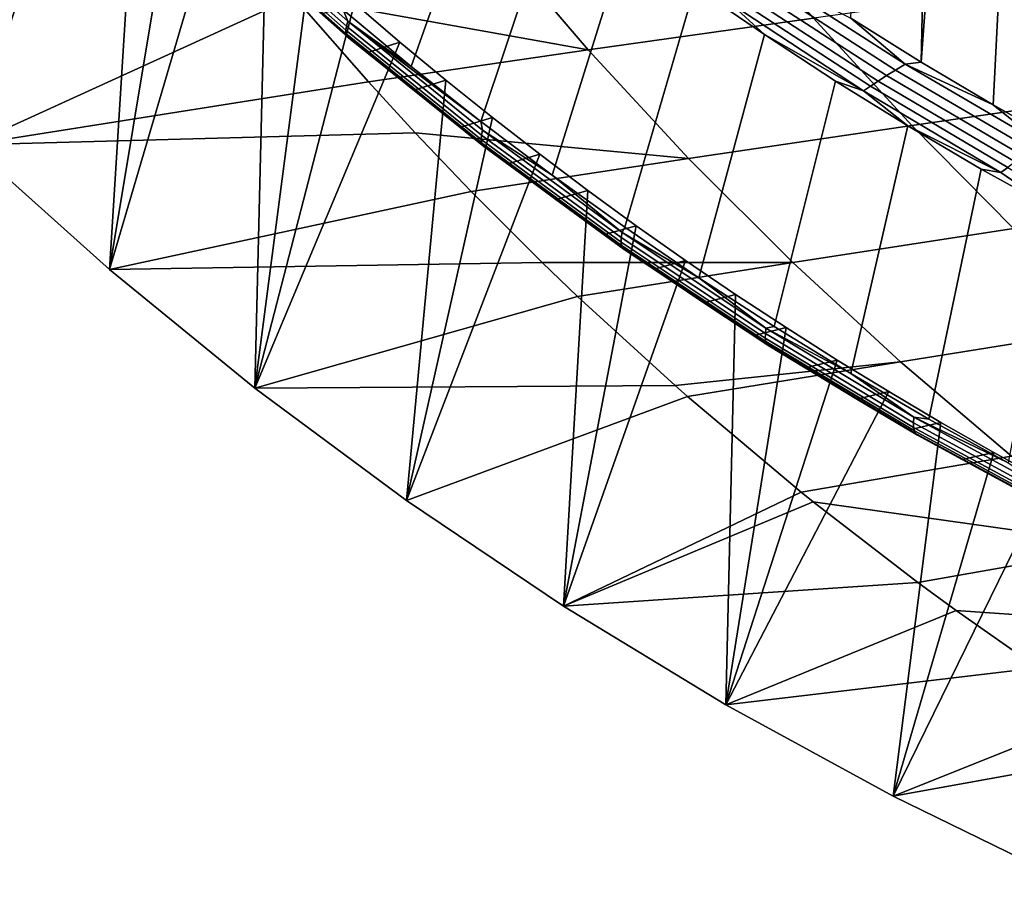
# Model space of a CAD drawing. Header units: metres. Extents: x -240 to 45, y -77 to 27.
# Tile 4 of 256: x -232.84 to -227.51, y -19.63 to -14.97. Entities that reach past the tile are written whole.
import ezdxf

# ---------------------------------------------------------------- set-up
doc = ezdxf.new("R2010")
doc.units = ezdxf.units.M
doc.layers.add('solid_102011X2', color=7, linetype='CONTINUOUS')

msp = doc.modelspace()

# ---------------------------------------------------------------- linework, layer by layer
at = {"layer": 'solid_102011X2'}
for points in [[(-227.840393, -9.818842, 275.005005), (-227.955124, -15.202528, 275.03363), (-228.337021, -14.963843, 275.128845), (-228.092789, -9.512776, 275.067932)], [(-227.840393, -9.818842, 275.005005), (-227.579849, -10.118354, 274.940063), (-227.955124, -15.202528, 275.03363)], [(-227.311478, -10.410906, 274.873138), (-227.566589, -15.432625, 274.936737), (-227.955124, -15.202528, 275.03363), (-227.579849, -10.118354, 274.940063)], [(-227.035278, -10.696463, 274.804291), (-227.171616, -15.653937, 274.838257), (-227.566589, -15.432625, 274.936737), (-227.311478, -10.410906, 274.873138)], [(-232.846359, -13.087024, 279.344971), (-232.632202, -13.32279, 279.291595), (-233.103485, -15.649691, 279.409088)], [(-232.632202, -13.32279, 279.291595), (-232.413879, -13.55563, 279.237152), (-233.103485, -15.649691, 279.409088)], [(-232.191345, -13.78554, 279.181671), (-232.348953, -16.324116, 279.220978), (-233.103485, -15.649691, 279.409088), (-232.413879, -13.55563, 279.237152)], [(-230.715881, -15.225763, 277.426117), (-231.085251, -14.919513, 277.518219), (-230.614868, -13.675205, 275.847687), (-230.268188, -13.966423, 275.76123)], [(-232.191345, -13.78554, 279.181671), (-231.964615, -14.012549, 279.125122), (-232.348953, -16.324116, 279.220978)], [(-231.964615, -14.012549, 279.125122), (-231.734299, -14.235998, 279.067719), (-232.348953, -16.324116, 279.220978)], [(-230.338409, -15.523996, 277.332001), (-230.715881, -15.225763, 277.426117), (-230.268188, -13.966423, 275.76123), (-229.913559, -14.250061, 275.672821)], [(-231.50087, -14.455457, 279.009521), (-231.561813, -16.965399, 279.024719), (-232.348953, -16.324116, 279.220978), (-231.734299, -14.235998, 279.067719)], [(-229.952988, -15.813997, 277.235931), (-230.338409, -15.523996, 277.332001), (-229.913559, -14.250061, 275.672821), (-229.551193, -14.525904, 275.582489)], [(-231.070007, -15.029821, 277.655029), (-231.775375, -14.405588, 277.830902), (-231.770935, -14.384173, 277.779175), (-231.06662, -15.007587, 277.603577)], [(-231.06662, -15.007587, 277.603577), (-231.770935, -14.384173, 277.779175), (-231.762482, -14.358554, 277.729919), (-231.059418, -14.980987, 277.554626)], [(-231.059418, -14.980987, 277.554626), (-231.762482, -14.358554, 277.729919), (-231.085251, -14.919513, 277.518219)], [(-229.049149, -14.359929, 286.689301), (-230.279572, -14.526131, 284.898376), (-229.757416, -15.13618, 284.609497), (-228.538254, -14.963619, 286.396118)], [(-231.06955, -15.047407, 277.708344), (-231.775757, -14.422525, 277.88443), (-231.775375, -14.405588, 277.830902), (-231.070007, -15.029821, 277.655029)], [(-231.065247, -15.060122, 277.762878), (-231.772049, -14.434771, 277.939087), (-231.775757, -14.422525, 277.88443), (-231.06955, -15.047407, 277.708344)], [(-231.057159, -15.067811, 277.817871), (-231.764328, -14.442176, 277.994202), (-231.772049, -14.434771, 277.939087), (-231.065247, -15.060122, 277.762878)], [(-231.057159, -15.067811, 277.817871), (-231.676987, -14.514467, 278.030121), (-231.764328, -14.442176, 277.994202)], [(-231.50087, -14.455457, 279.009521), (-231.263977, -14.671239, 278.950439), (-231.561813, -16.965399, 279.024719)], [(-231.057159, -15.067811, 277.817871), (-231.438934, -14.729437, 277.970764), (-231.676987, -14.514467, 278.030121)], [(-230.279572, -14.526131, 284.898376), (-231.481552, -14.692289, 283.08728), (-231.350113, -14.848532, 283.017395), (-229.757416, -15.13618, 284.609497)], [(-229.55986, -16.095551, 277.137909), (-229.952988, -15.813997, 277.235931), (-229.551193, -14.525904, 275.582489), (-229.181274, -14.793731, 275.490265)], [(-233.82338, -14.94441, 279.588593), (-233.103485, -15.649691, 279.409088), (-231.350113, -14.848532, 283.017395), (-231.481552, -14.692289, 283.08728)], [(-231.263977, -14.671239, 278.950439), (-231.023132, -14.883732, 278.890411), (-231.561813, -16.965399, 279.024719)], [(-231.057159, -15.067811, 277.817871), (-231.197113, -14.941011, 277.910492), (-231.438934, -14.729437, 277.970764)], [(-228.817764, -14.776281, 275.261627), (-228.765732, -14.746911, 275.238953), (-228.042694, -15.213656, 275.058685), (-228.094681, -15.244736, 275.08136)], [(-228.042694, -15.213656, 275.058685), (-228.765732, -14.746911, 275.238953), (-228.337021, -14.963843, 275.128845)], [(-229.15918, -16.368444, 277.038025), (-229.55986, -16.095551, 277.137909), (-229.181274, -14.793731, 275.490265), (-228.804001, -15.053322, 275.39621)], [(-228.990265, -14.883035, 275.404327), (-228.804001, -15.053322, 275.39621), (-229.181274, -14.793731, 275.490265)], [(-228.912338, -14.832469, 275.323395), (-228.866852, -14.804921, 275.289886), (-228.143677, -15.275036, 275.109589), (-228.189102, -15.304175, 275.143066)], [(-228.866852, -14.804921, 275.289886), (-228.817764, -14.776281, 275.261627), (-228.094681, -15.244736, 275.08136), (-228.143677, -15.275036, 275.109589)], [(-227.292084, -14.791156, 288.164337), (-228.538254, -14.963619, 286.396118), (-228.006683, -15.544358, 286.091064), (-226.771729, -15.365707, 287.85553)], [(-233.103485, -15.649691, 279.409088), (-230.947693, -15.308489, 282.803406), (-231.350113, -14.848532, 283.017395)], [(-231.350113, -14.848532, 283.017395), (-230.947693, -15.308489, 282.803406), (-229.757416, -15.13618, 284.609497)], [(-228.990265, -14.883035, 275.404327), (-228.953674, -14.858604, 275.361694), (-228.230347, -15.331814, 275.181366), (-228.266846, -15.357638, 275.223969)], [(-228.953674, -14.858604, 275.361694), (-228.912338, -14.832469, 275.323395), (-228.189102, -15.304175, 275.143066), (-228.230347, -15.331814, 275.181366)], [(-231.023132, -14.883732, 278.890411), (-230.77803, -15.093232, 278.829285), (-231.561813, -16.965399, 279.024719)], [(-230.951553, -15.149122, 277.849274), (-230.77803, -15.093232, 278.829285), (-231.023132, -14.883732, 278.890411), (-231.197113, -14.941011, 277.910492)], [(-231.059418, -14.980987, 277.554626), (-231.085251, -14.919513, 277.518219), (-230.715881, -15.225763, 277.426117)], [(-228.266846, -15.357638, 275.223969), (-228.804001, -15.053322, 275.39621), (-228.990265, -14.883035, 275.404327)], [(-231.057159, -15.067811, 277.817871), (-230.951553, -15.149122, 277.849274), (-231.197113, -14.941011, 277.910492)], [(-228.538254, -14.963619, 286.396118), (-229.757416, -15.13618, 284.609497), (-229.214157, -15.722938, 284.308929), (-228.006683, -15.544358, 286.091064)], [(-228.042694, -15.213656, 275.058685), (-228.337021, -14.963843, 275.128845), (-227.955124, -15.202528, 275.03363)], [(-230.337692, -15.620028, 277.472443), (-231.070007, -15.029821, 277.655029), (-231.06662, -15.007587, 277.603577), (-230.335373, -15.597034, 277.421265)], [(-230.336365, -15.638213, 277.525574), (-231.06955, -15.047407, 277.708344), (-231.070007, -15.029821, 277.655029), (-230.337692, -15.620028, 277.472443)], [(-230.335373, -15.597034, 277.421265), (-231.06662, -15.007587, 277.603577), (-231.059418, -14.980987, 277.554626), (-230.329483, -15.569526, 277.37262)], [(-231.059418, -14.980987, 277.554626), (-230.715881, -15.225763, 277.426117), (-230.338409, -15.523996, 277.332001)], [(-230.329483, -15.569526, 277.37262), (-231.059418, -14.980987, 277.554626), (-230.338409, -15.523996, 277.332001)], [(-230.331451, -15.651362, 277.579926), (-231.065247, -15.060122, 277.762878), (-231.06955, -15.047407, 277.708344), (-230.336365, -15.638213, 277.525574)], [(-230.322983, -15.659315, 277.634827), (-231.057159, -15.067811, 277.817871), (-231.065247, -15.060122, 277.762878), (-230.331451, -15.651362, 277.579926)], [(-230.322983, -15.659315, 277.634827), (-230.951553, -15.149122, 277.849274), (-231.057159, -15.067811, 277.817871)], [(-228.75119, -16.632463, 276.936279), (-229.15918, -16.368444, 277.038025), (-228.804001, -15.053322, 275.39621), (-228.419571, -15.304461, 275.300354)], [(-228.266846, -15.357638, 275.223969), (-228.419571, -15.304461, 275.300354), (-228.804001, -15.053322, 275.39621)], [(-230.528946, -15.299484, 278.767181), (-230.742126, -17.572996, 278.820343), (-231.561813, -16.965399, 279.024719), (-230.77803, -15.093232, 278.829285)], [(-230.702332, -15.353703, 277.78714), (-230.528946, -15.299484, 278.767181), (-230.77803, -15.093232, 278.829285), (-230.951553, -15.149122, 277.849274)], [(-229.757416, -15.13618, 284.609497), (-230.947693, -15.308489, 282.803406), (-230.69426, -15.584681, 282.668671), (-229.214157, -15.722938, 284.308929)], [(-230.322983, -15.659315, 277.634827), (-230.702332, -15.353703, 277.78714), (-230.951553, -15.149122, 277.849274)], [(-228.094681, -15.244736, 275.08136), (-228.042694, -15.213656, 275.058685), (-227.300049, -15.646485, 274.873535), (-227.351929, -15.679305, 274.896179)], [(-228.042694, -15.213656, 275.058685), (-227.955124, -15.202528, 275.03363), (-227.566589, -15.432625, 274.936737)], [(-227.300049, -15.646485, 274.873535), (-228.042694, -15.213656, 275.058685), (-227.566589, -15.432625, 274.936737)], [(-228.189102, -15.304175, 275.143066), (-228.143677, -15.275036, 275.109589), (-227.400848, -15.711295, 274.924377), (-227.446167, -15.742055, 274.957855)], [(-228.143677, -15.275036, 275.109589), (-228.094681, -15.244736, 275.08136), (-227.351929, -15.679305, 274.896179), (-227.400848, -15.711295, 274.924377)], [(-233.103485, -15.649691, 279.409088), (-230.69426, -15.584681, 282.668671), (-230.947693, -15.308489, 282.803406)], [(-230.528946, -15.299484, 278.767181), (-230.276321, -15.502028, 278.704193), (-230.742126, -17.572996, 278.820343)], [(-230.449478, -15.55469, 277.724091), (-230.276321, -15.502028, 278.704193), (-230.528946, -15.299484, 278.767181), (-230.702332, -15.353703, 277.78714)], [(-228.336075, -16.887394, 276.832794), (-228.75119, -16.632463, 276.936279), (-228.419571, -15.304461, 275.300354), (-228.028198, -15.54693, 275.202759)], [(-228.266846, -15.357638, 275.223969), (-228.028198, -15.54693, 275.202759), (-228.419571, -15.304461, 275.300354)], [(-228.266846, -15.357638, 275.223969), (-228.230347, -15.331814, 275.181366), (-227.487305, -15.771223, 274.996094), (-227.523697, -15.798466, 275.038666)], [(-228.230347, -15.331814, 275.181366), (-228.189102, -15.304175, 275.143066), (-227.446167, -15.742055, 274.957855), (-227.487305, -15.771223, 274.996094)], [(-230.322983, -15.659315, 277.634827), (-230.449478, -15.55469, 277.724091), (-230.702332, -15.353703, 277.78714)], [(-227.523697, -15.798466, 275.038666), (-228.028198, -15.54693, 275.202759), (-228.266846, -15.357638, 275.223969)], [(-226.771729, -15.365707, 287.85553), (-228.006683, -15.544358, 286.091064), (-227.455231, -16.101236, 285.774597), (-226.231873, -15.916729, 287.535126)], [(-227.300049, -15.646485, 274.873535), (-227.566589, -15.432625, 274.936737), (-227.171616, -15.653937, 274.838257)], [(-230.276321, -15.502028, 278.704193), (-230.020355, -15.700704, 278.640381), (-230.742126, -17.572996, 278.820343)], [(-230.193069, -15.752012, 277.660156), (-230.020355, -15.700704, 278.640381), (-230.276321, -15.502028, 278.704193), (-230.449478, -15.55469, 277.724091)], [(-230.322983, -15.659315, 277.634827), (-230.193069, -15.752012, 277.660156), (-230.449478, -15.55469, 277.724091)], [(-230.329483, -15.569526, 277.37262), (-230.338409, -15.523996, 277.332001), (-229.952988, -15.813997, 277.235931)], [(-228.006683, -15.544358, 286.091064), (-229.214157, -15.722938, 284.308929), (-228.650635, -16.285486, 283.997131), (-227.455231, -16.101236, 285.774597)], [(-227.914062, -17.133017, 276.72757), (-228.336075, -16.887394, 276.832794), (-228.028198, -15.54693, 275.202759), (-227.630081, -15.780522, 275.103485)], [(-227.523697, -15.798466, 275.038666), (-227.630081, -15.780522, 275.103485), (-228.028198, -15.54693, 275.202759)], [(-233.103485, -15.649691, 279.409088), (-232.348953, -16.324116, 279.220978), (-230.392288, -15.901075, 282.508087), (-230.69426, -15.584681, 282.668671)], [(-230.69426, -15.584681, 282.668671), (-230.392288, -15.901075, 282.508087), (-229.214157, -15.722938, 284.308929)], [(-229.58017, -16.175318, 277.283569), (-230.337692, -15.620028, 277.472443), (-230.335373, -15.597034, 277.421265), (-229.578964, -16.151627, 277.232666)], [(-229.578964, -16.151627, 277.232666), (-230.335373, -15.597034, 277.421265), (-230.329483, -15.569526, 277.37262), (-229.574402, -16.123283, 277.184357)], [(-229.574402, -16.123283, 277.184357), (-230.329483, -15.569526, 277.37262), (-229.952988, -15.813997, 277.235931)], [(-229.577972, -16.194056, 277.336487), (-230.336365, -15.638213, 277.525574), (-230.337692, -15.620028, 277.472443), (-229.58017, -16.175318, 277.283569)], [(-229.572418, -16.207605, 277.390686), (-230.331451, -15.651362, 277.579926), (-230.336365, -15.638213, 277.525574), (-229.577972, -16.194056, 277.336487)], [(-229.563568, -16.215799, 277.445496), (-230.322983, -15.659315, 277.634827), (-230.331451, -15.651362, 277.579926), (-229.572418, -16.207605, 277.390686)], [(-229.563568, -16.215799, 277.445496), (-230.193069, -15.752012, 277.660156), (-230.322983, -15.659315, 277.634827)], [(-229.760834, -15.895662, 278.575684), (-229.891449, -18.145058, 278.608246), (-230.742126, -17.572996, 278.820343), (-230.020355, -15.700704, 278.640381)], [(-229.214157, -15.722938, 284.308929), (-230.392288, -15.901075, 282.508087), (-230.006363, -16.286545, 282.302887), (-228.650635, -16.285486, 283.997131)], [(-229.933136, -15.945605, 277.595337), (-229.760834, -15.895662, 278.575684), (-230.020355, -15.700704, 278.640381), (-230.193069, -15.752012, 277.660156)], [(-229.563568, -16.215799, 277.445496), (-229.933136, -15.945605, 277.595337), (-230.193069, -15.752012, 277.660156)], [(-227.487305, -15.771223, 274.996094), (-226.762405, -16.204983, 274.848877), (-227.225449, -16.005049, 275.002594), (-227.523697, -15.798466, 275.038666)], [(-229.574402, -16.123283, 277.184357), (-229.952988, -15.813997, 277.235931), (-229.55986, -16.095551, 277.137909)], [(-227.485367, -17.369139, 276.620667), (-227.914062, -17.133017, 276.72757), (-227.630081, -15.780522, 275.103485), (-227.225449, -16.005049, 275.002594)], [(-227.523697, -15.798466, 275.038666), (-227.225449, -16.005049, 275.002594), (-227.630081, -15.780522, 275.103485)], [(-232.348953, -16.324116, 279.220978), (-230.006363, -16.286545, 282.302887), (-230.392288, -15.901075, 282.508087)], [(-229.669754, -16.135406, 277.529663), (-229.497665, -16.086914, 278.510071), (-229.760834, -15.895662, 278.575684), (-229.933136, -15.945605, 277.595337)], [(-229.760834, -15.895662, 278.575684), (-229.497665, -16.086914, 278.510071), (-229.891449, -18.145058, 278.608246)], [(-229.563568, -16.215799, 277.445496), (-229.669754, -16.135406, 277.529663), (-229.933136, -15.945605, 277.595337)], [(-229.497665, -16.086914, 278.510071), (-229.23056, -16.274651, 278.443451), (-229.891449, -18.145058, 278.608246)], [(-229.402969, -16.321348, 277.463165), (-229.23056, -16.274651, 278.443451), (-229.497665, -16.086914, 278.510071), (-229.669754, -16.135406, 277.529663)], [(-229.574402, -16.123283, 277.184357), (-229.55986, -16.095551, 277.137909), (-229.15918, -16.368444, 277.038025)], [(-229.563568, -16.215799, 277.445496), (-229.402969, -16.321348, 277.463165), (-229.669754, -16.135406, 277.529663)], [(-228.799133, -16.670557, 277.038239), (-229.578964, -16.151627, 277.232666), (-229.574402, -16.123283, 277.184357), (-228.795914, -16.641453, 276.990265)], [(-228.795914, -16.641453, 276.990265), (-229.574402, -16.123283, 277.184357), (-229.15918, -16.368444, 277.038025)], [(-227.455231, -16.101236, 285.774597), (-228.650635, -16.285486, 283.997131), (-228.067719, -16.822975, 283.674591), (-226.88475, -16.63341, 285.447174)], [(-228.799194, -16.694885, 277.088867), (-229.58017, -16.175318, 277.283569), (-229.578964, -16.151627, 277.232666), (-228.799133, -16.670557, 277.038239)], [(-228.796112, -16.714128, 277.141541), (-229.577972, -16.194056, 277.336487), (-229.58017, -16.175318, 277.283569), (-228.799194, -16.694885, 277.088867)], [(-228.789917, -16.728043, 277.195587), (-229.572418, -16.207605, 277.390686), (-229.577972, -16.194056, 277.336487), (-228.796112, -16.714128, 277.141541)], [(-228.78067, -16.736458, 277.250305), (-229.563568, -16.215799, 277.445496), (-229.572418, -16.207605, 277.390686), (-228.789917, -16.728043, 277.195587)], [(-228.78067, -16.736458, 277.250305), (-229.402969, -16.321348, 277.463165), (-229.563568, -16.215799, 277.445496)], [(-232.348953, -16.324116, 279.220978), (-231.561813, -16.965399, 279.024719), (-229.816193, -16.469116, 282.201782), (-230.006363, -16.286545, 282.302887)], [(-230.006363, -16.286545, 282.302887), (-229.816193, -16.469116, 282.201782), (-228.650635, -16.285486, 283.997131)], [(-228.959839, -16.458643, 278.375977), (-229.012421, -18.679346, 278.389069), (-229.891449, -18.145058, 278.608246), (-229.23056, -16.274651, 278.443451)], [(-228.650635, -16.285486, 283.997131), (-229.816193, -16.469116, 282.201782), (-229.287872, -16.952377, 281.920868), (-228.067719, -16.822975, 283.674591)], [(-229.132843, -16.503368, 277.395813), (-228.959839, -16.458643, 278.375977), (-229.23056, -16.274651, 278.443451), (-229.402969, -16.321348, 277.463165)], [(-228.78067, -16.736458, 277.250305), (-229.132843, -16.503368, 277.395813), (-229.402969, -16.321348, 277.463165)], [(-228.795914, -16.641453, 276.990265), (-229.15918, -16.368444, 277.038025), (-228.75119, -16.632463, 276.936279)], [(-231.561813, -16.965399, 279.024719), (-229.287872, -16.952377, 281.920868), (-229.816193, -16.469116, 282.201782)], [(-228.859451, -16.681408, 277.327637), (-228.686249, -16.638334, 278.307739), (-228.959839, -16.458643, 278.375977), (-229.132843, -16.503368, 277.395813)], [(-228.959839, -16.458643, 278.375977), (-228.686249, -16.638334, 278.307739), (-229.012421, -18.679346, 278.389069)], [(-228.78067, -16.736458, 277.250305), (-228.859451, -16.681408, 277.327637), (-229.132843, -16.503368, 277.395813)], [(-228.686249, -16.638334, 278.307739), (-228.410034, -16.81358, 278.238892), (-229.012421, -18.679346, 278.389069)], [(-228.58284, -16.855396, 277.258667), (-228.410034, -16.81358, 278.238892), (-228.686249, -16.638334, 278.307739), (-228.859451, -16.681408, 277.327637)], [(-228.78067, -16.736458, 277.250305), (-228.58284, -16.855396, 277.258667), (-228.859451, -16.681408, 277.327637)], [(-227.996552, -17.177931, 276.888733), (-228.799194, -16.694885, 277.088867), (-228.799133, -16.670557, 277.038239), (-227.997635, -17.153027, 276.838409)], [(-227.997635, -17.153027, 276.838409), (-228.799133, -16.670557, 277.038239), (-228.795914, -16.641453, 276.990265), (-227.995804, -17.123232, 276.790771)], [(-228.795914, -16.641453, 276.990265), (-228.75119, -16.632463, 276.936279), (-228.336075, -16.887394, 276.832794)], [(-227.995804, -17.123232, 276.790771), (-228.795914, -16.641453, 276.990265), (-228.336075, -16.887394, 276.832794)], [(-226.88475, -16.63341, 285.447174), (-228.067719, -16.822975, 283.674591), (-227.466293, -17.334564, 283.341827), (-226.296097, -17.140047, 285.109344)], [(-227.992538, -17.197628, 276.941193), (-228.796112, -16.714128, 277.141541), (-228.799194, -16.694885, 277.088867), (-227.996552, -17.177931, 276.888733)], [(-227.985687, -17.211872, 276.995056), (-228.789917, -16.728043, 277.195587), (-228.796112, -16.714128, 277.141541), (-227.992538, -17.197628, 276.941193)], [(-227.976044, -17.220488, 277.049683), (-228.78067, -16.736458, 277.250305), (-228.789917, -16.728043, 277.195587), (-227.985687, -17.211872, 276.995056)], [(-227.976044, -17.220488, 277.049683), (-228.58284, -16.855396, 277.258667), (-228.78067, -16.736458, 277.250305)], [(-229.287872, -16.952377, 281.920868), (-229.220306, -17.011749, 281.884949), (-228.067719, -16.822975, 283.674591)], [(-228.067719, -16.822975, 283.674591), (-229.220306, -17.011749, 281.884949), (-228.605637, -17.528044, 281.558105), (-227.466293, -17.334564, 283.341827)], [(-228.410034, -16.81358, 278.238892), (-228.130829, -16.984585, 278.169281), (-229.012421, -18.679346, 278.389069)], [(-228.30307, -17.02528, 277.188934), (-228.130829, -16.984585, 278.169281), (-228.410034, -16.81358, 278.238892), (-228.58284, -16.855396, 277.258667)], [(-227.976044, -17.220488, 277.049683), (-228.30307, -17.02528, 277.188934), (-228.58284, -16.855396, 277.258667)], [(-227.995804, -17.123232, 276.790771), (-228.336075, -16.887394, 276.832794), (-227.914062, -17.133017, 276.72757)], [(-231.561813, -16.965399, 279.024719), (-230.742126, -17.572996, 278.820343), (-229.220306, -17.011749, 281.884949), (-229.287872, -16.952377, 281.920868)], [(-227.848419, -17.151468, 278.098846), (-228.107513, -19.17403, 278.163452), (-229.012421, -18.679346, 278.389069), (-228.130829, -16.984585, 278.169281)], [(-228.020233, -17.190996, 277.118408), (-227.848419, -17.151468, 278.098846), (-228.130829, -16.984585, 278.169281), (-228.30307, -17.02528, 277.188934)], [(-229.891449, -18.145058, 278.608246), (-228.605637, -17.528044, 281.558105), (-229.220306, -17.011749, 281.884949), (-230.742126, -17.572996, 278.820343)], [(-227.976044, -17.220488, 277.049683), (-228.020233, -17.190996, 277.118408), (-228.30307, -17.02528, 277.188934)], [(-227.848419, -17.151468, 278.098846), (-227.562714, -17.314297, 278.027618), (-228.107513, -19.17403, 278.163452)], [(-227.734375, -17.352482, 277.04715), (-227.562714, -17.314297, 278.027618), (-227.848419, -17.151468, 278.098846), (-228.020233, -17.190996, 277.118408)], [(-227.176208, -17.598362, 276.633606), (-227.997635, -17.153027, 276.838409), (-227.995804, -17.123232, 276.790771), (-227.175781, -17.567953, 276.586334)], [(-227.17395, -17.623781, 276.683655), (-227.996552, -17.177931, 276.888733), (-227.997635, -17.153027, 276.838409), (-227.176208, -17.598362, 276.633606)], [(-227.995804, -17.123232, 276.790771), (-227.914062, -17.133017, 276.72757), (-227.485367, -17.369139, 276.620667)], [(-227.175781, -17.567953, 276.586334), (-227.995804, -17.123232, 276.790771), (-227.485367, -17.369139, 276.620667)], [(-227.976044, -17.220488, 277.049683), (-227.734375, -17.352482, 277.04715), (-228.020233, -17.190996, 277.118408)], [(-227.169022, -17.643887, 276.73587), (-227.992538, -17.197628, 276.941193), (-227.996552, -17.177931, 276.888733), (-227.17395, -17.623781, 276.683655)], [(-227.161499, -17.658424, 276.789551), (-227.985687, -17.211872, 276.995056), (-227.992538, -17.197628, 276.941193), (-227.169022, -17.643887, 276.73587)], [(-227.151443, -17.667217, 276.844086), (-227.976044, -17.220488, 277.049683), (-227.985687, -17.211872, 276.995056), (-227.161499, -17.658424, 276.789551)], [(-227.151443, -17.667217, 276.844086), (-227.734375, -17.352482, 277.04715), (-227.976044, -17.220488, 277.049683)], [(-227.562714, -17.314297, 278.027618), (-227.273834, -17.472963, 277.955597), (-228.107513, -19.17403, 278.163452)], [(-227.445572, -17.50968, 276.975128), (-227.273834, -17.472963, 277.955597), (-227.562714, -17.314297, 278.027618), (-227.734375, -17.352482, 277.04715)], [(-227.466293, -17.334564, 283.341827), (-228.605637, -17.528044, 281.558105), (-228.540314, -17.580475, 281.523376), (-226.847275, -17.819447, 282.999298)], [(-227.151443, -17.667217, 276.844086), (-227.445572, -17.50968, 276.975128), (-227.734375, -17.352482, 277.04715)], [(-226.981873, -17.627327, 277.882812), (-227.176895, -19.62859, 277.931427), (-228.107513, -19.17403, 278.163452), (-227.273834, -17.472963, 277.955597)], [(-229.891449, -18.145058, 278.608246), (-228.540314, -17.580475, 281.523376), (-228.605637, -17.528044, 281.558105)], [(-229.891449, -18.145058, 278.608246), (-227.973114, -18.017197, 281.221802), (-228.540314, -17.580475, 281.523376)], [(-228.540314, -17.580475, 281.523376), (-227.973114, -18.017197, 281.221802), (-226.847275, -17.819447, 282.999298)], [(-226.847275, -17.819447, 282.999298), (-227.973114, -18.017197, 281.221802), (-227.765289, -18.169189, 281.111298), (-226.211639, -18.276892, 282.647583)], [(-229.891449, -18.145058, 278.608246), (-229.012421, -18.679346, 278.389069), (-227.765289, -18.169189, 281.111298), (-227.973114, -18.017197, 281.221802)], [(-229.012421, -18.679346, 278.389069), (-227.323654, -18.478556, 280.876495), (-227.765289, -18.169189, 281.111298)], [(-227.765289, -18.169189, 281.111298), (-227.323654, -18.478556, 280.876495), (-226.211639, -18.276892, 282.647583)], [(-229.012421, -18.679346, 278.389069), (-228.107513, -19.17403, 278.163452), (-226.964539, -18.716991, 280.685547), (-227.323654, -18.478556, 280.876495)], [(-228.107513, -19.17403, 278.163452), (-226.658264, -18.911394, 280.522675), (-226.964539, -18.716991, 280.685547)], [(-228.107513, -19.17403, 278.163452), (-227.176895, -19.62859, 277.931427), (-226.139847, -19.222387, 280.24704), (-226.658264, -18.911394, 280.522675)]]:
    msp.add_3dface(points, dxfattribs=at)

doc.saveas('drawing.dxf')
